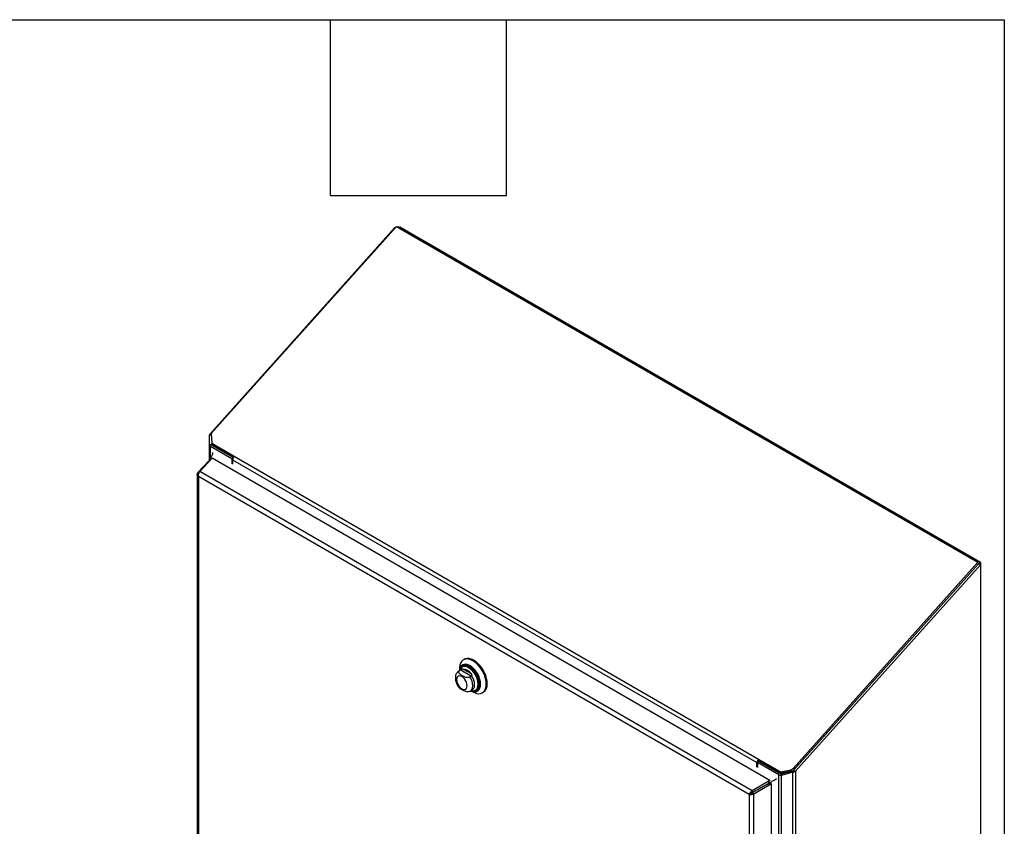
# Model space of a CAD drawing. Header units: inches. Extents: x 0.2 to 10.8, y 0.2 to 8.2.
# Tile 123 of 123: x 9.1 to 10.8, y 6.9 to 8.2. Entities that reach past the tile are written whole.
import ezdxf

# ---------------------------------------------------------------- set-up
doc = ezdxf.new("R2010")
doc.units = ezdxf.units.IN
doc.header["$MEASUREMENT"] = 0
doc.layers.add('TEXT', color=140, linetype='Continuous')

msp = doc.modelspace()

# ---------------------------------------------------------------- linework, layer by layer
at = {"color": 7, "linetype": 'Continuous', "lineweight": 25}
for p, q in [((9.395079, 7.5444573), (9.7093292, 7.895086)), ((9.7125558, 7.8974315), (9.3960782, 7.5443176)), ((9.7100702, 7.8946582), (9.7093292, 7.895086)), ((9.7125558, 7.8974315), (10.7048346, 7.3246011)), ((9.7162919, 7.8952746), (9.7183137, 7.8964418)), ((10.709095, 7.3244758), (9.7183137, 7.8964418)), ((9.3932183, 7.5250182), (9.3932183, 7.5411837)), ((9.396263, 7.5411837), (9.3932183, 7.5411837)), ((9.396194, 7.5423549), (9.3937018, 7.5429508)), ((9.3961049, 7.5438651), (9.395079, 7.5444573)), ((9.3960782, 7.5443176), (9.3970525, 7.5277993)), ((9.3974536, 7.5250182), (9.3932183, 7.5250182)), ((9.3932183, 7.4986338), (9.3932183, 7.5250182)), ((9.397481, 7.5246729), (9.3933006, 7.5242806)), ((9.4315195, 7.5012391), (9.395079, 7.5222757)), ((9.395079, 7.5034753), (9.395079, 7.5222757)), ((9.3970525, 7.5277993), (9.4353194, 7.5057082)), ((9.3970525, 7.5277993), (9.3983181, 7.5253956)), ((9.3974536, 7.5250182), (9.3974536, 7.5270376)), ((9.3980738, 7.5240046), (9.3980738, 7.5258597)), ((9.4337543, 7.5034067), (9.3980738, 7.5240046)), ((9.3983181, 7.5253956), (9.4344241, 7.5045521)), ((9.3935112, 7.4989477), (9.3735665, 7.4775739)), ((9.3765204, 7.4792797), (9.3977019, 7.501979)), ((9.3935112, 7.501116), (9.3935112, 7.4982157)), ((9.3935545, 7.5013469), (9.3958666, 7.5000122)), ((9.3939079, 7.5002447), (9.3950471, 7.499134)), ((9.3939079, 7.5002447), (9.3953219, 7.4994284)), ((9.3939079, 7.4979131), (9.3939079, 7.5002447)), ((10.3498959, 6.9522891), (9.3977019, 7.501979)), ((9.4332472, 7.5022365), (9.4315195, 7.5012391)), ((9.4315195, 7.5012391), (9.4315195, 7.492631)), ((9.4327257, 7.4995095), (10.3276733, 6.9828672)), ((9.4327257, 7.4995095), (9.4327257, 7.4919347)), ((9.4353194, 7.5057082), (10.330267, 6.989066)), ((10.3196457, 6.9348251), (9.3765204, 7.4792797)), ((9.4327083, 7.4942977), (9.4327257, 7.4942876)), ((9.3724176, 7.4747272), (9.3724176, 6.1128175)), ((9.3735665, 7.4775739), (9.3751519, 7.476933)), ((10.3144635, 6.9284221), (9.3742783, 7.4711795)), ((9.3742783, 7.4711795), (9.3742783, 6.1111787)), ((10.7048346, 7.3246011), (10.3903088, 6.9736651)), ((10.3903526, 6.9698981), (10.7061002, 7.3221975)), ((10.7061002, 7.3221975), (10.3915745, 6.9712614)), ((10.3933474, 6.9681692), (10.709095, 7.3204686)), ((10.7061002, 7.3221975), (10.7048346, 7.3246011)), ((10.7061002, 7.322747), (10.7056845, 7.322987)), ((10.7061002, 7.322747), (10.709095, 7.3244758)), ((10.7061002, 7.322747), (10.7061002, 7.3221975)), ((10.709095, 7.3204686), (10.7061002, 7.3221975)), ((10.709095, 7.3244758), (10.709095, 7.3204686)), ((10.709095, 7.3204686), (10.709095, 5.740715)), ((9.8198752, 7.14335), (9.8198752, 7.1396098)), ((9.8253127, 7.14676), (9.8249579, 7.1465551)), ((9.828229, 7.1591398), (9.8265914, 7.1581944)), ((9.821991, 7.1408313), (9.8190401, 7.1391277)), ((9.8199124, 7.139549), (9.8190509, 7.139134)), ((9.8223688, 7.1409671), (9.8199124, 7.139549)), ((9.8229549, 7.141288), (9.8220715, 7.140877)), ((9.8223688, 7.1409671), (9.8403076, 7.1306112)), ((9.8261436, 7.1425696), (9.8398079, 7.1346814)), ((9.8403076, 7.1306112), (9.8378512, 7.1291932)), ((9.8371108, 7.1043078), (9.8385824, 7.1050512)), ((9.8387236, 7.1050313), (9.8416745, 7.1067348)), ((9.8395586, 7.1055134), (9.8427975, 7.103643)), ((9.8481148, 7.1064417), (9.8484697, 7.1066465)), ((9.8590112, 7.1020356), (9.8606487, 7.102981)), ((10.3276733, 6.9752924), (10.3276733, 6.9828672)), ((10.3288622, 6.9769591), (10.3288796, 6.976949)), ((10.3318744, 6.984933), (10.3288796, 6.9832041)), ((10.36532, 6.9621675), (10.3288796, 6.9832041)), ((10.3288796, 6.9832041), (10.3288796, 6.9745961)), ((10.330267, 6.989066), (10.3663804, 6.9682182)), ((10.330267, 6.989066), (10.3315327, 6.9866623)), ((10.3306681, 6.9842366), (10.3306681, 6.9845961)), ((10.3315327, 6.9866623), (10.367646, 6.9658146)), ((10.3318744, 6.984933), (10.3683148, 6.9638963)), ((10.36532, 5.5584378), (10.36532, 6.9621675)), ((10.367646, 6.9658146), (10.3663804, 6.9682182)), ((10.3694725, 6.9635541), (10.3687929, 6.9611408)), ((10.3698122, 6.9636875), (10.3888552, 6.9688597)), ((10.3888552, 6.9664148), (10.3698122, 6.9612425)), ((10.3698122, 6.9636875), (10.3698122, 6.9612425)), ((10.3698122, 5.5573636), (10.3698122, 6.9612425)), ((10.371437, 6.9676357), (10.385454, 6.9708264)), ((10.371437, 6.9676357), (10.3727027, 6.9652321)), ((10.3867196, 6.9684228), (10.3727027, 6.9652321)), ((10.3867196, 6.9684228), (10.385454, 6.9708264)), ((10.3888552, 6.9688597), (10.3888552, 6.9664148)), ((10.3888552, 5.5573636), (10.3888552, 6.9664148)), ((10.3896656, 6.9693164), (10.3912863, 6.9670576)), ((10.3903088, 6.9736651), (10.3915745, 6.9712614)), ((10.3903526, 6.9698981), (10.3933474, 6.9681692)), ((10.3933474, 6.9681692), (10.3933474, 5.5584378)), ((10.3498959, 6.9522891), (10.3196457, 6.9348251)), ((10.3484449, 6.9480456), (10.3201657, 6.9317196)), ((10.3201703, 6.9317116), (10.348452, 6.948039)), ((10.3225996, 6.9297087), (10.3528499, 6.9471727)), ((10.3367154, 6.9412633), (10.3367061, 6.9412686)), ((10.3464848, 6.946914), (10.346494, 6.9469086)), ((10.3471912, 6.9473218), (10.3472005, 6.9473165)), ((10.3473873, 6.9498128), (10.3494718, 6.9486094)), ((10.3476529, 6.9505577), (10.3502497, 6.9490586)), ((10.3484684, 6.9480298), (10.3494718, 6.9486094)), ((10.3494718, 6.946227), (10.3494718, 6.9486094)), ((10.3498959, 6.9522891), (10.3499325, 6.9520707)), ((10.3502497, 6.9460847), (10.3502497, 6.9490586)), ((10.3528499, 6.9471727), (10.352688, 6.9473062)), ((10.3528499, 5.5733045), (10.3528499, 6.9471727)), ((10.3174583, 6.930151), (10.3144635, 6.9284221)), ((10.3144635, 6.9284221), (10.3144635, 5.5684213)), ((10.3196457, 6.9348251), (10.3201657, 6.9317196)), ((10.3225996, 6.9297087), (10.3201703, 6.9317116)), ((10.3225996, 5.5663129), (10.3225996, 6.9297087)), ((10.324052, 6.9339632), (10.3240613, 6.9339579)), ((10.3242244, 6.9340627), (10.3242336, 6.9340573)), ((10.3276608, 6.9360466), (10.3276701, 6.9360413)), ((10.3282416, 6.9363819), (10.3282508, 6.9363766))]:
    msp.add_line(p, q, dxfattribs=at)
at = {"color": 7, "linetype": 'Continuous', "lineweight": 25, "flags": 128}
for points in [[(9.867365, 7.1178254), (9.8670681, 7.1222436), (9.8661851, 7.1268901), (9.8647389, 7.1316446), (9.862767, 7.136384), (9.8603203, 7.1409855), (9.8574624, 7.1453299), (9.8542671, 7.1493048), (9.8508173, 7.1528072), (9.8472023, 7.1557463), (9.8435157, 7.1580461), (9.839853, 7.1596469), (9.8363091, 7.1605074), (9.8329758, 7.1606052), (9.8299393, 7.1599378), (9.828229, 7.1591398)], [(9.8657274, 7.1168801), (9.8654305, 7.1212982), (9.8645475, 7.1259447), (9.8631013, 7.1306992), (9.8611294, 7.1354386), (9.8586827, 7.1400401), (9.8558248, 7.1443846), (9.8526295, 7.1483595), (9.8491797, 7.1518618), (9.8455647, 7.1548009), (9.8418781, 7.1571007), (9.8382155, 7.1587016), (9.8346716, 7.1595621), (9.8313382, 7.1596599), (9.8283018, 7.1589925), (9.8256408, 7.1575772), (9.8234243, 7.1554507), (9.8217097, 7.1526679), (9.8205413, 7.1493011), (9.8199495, 7.1454374), (9.8198752, 7.14335)], [(9.8560938, 7.1168801), (9.8558027, 7.1207821), (9.854939, 7.1248946), (9.8535304, 7.1290856), (9.851622, 7.1332203), (9.8492754, 7.1371658), (9.8465659, 7.1407954), (9.8435805, 7.1439922), (9.8404153, 7.1466537), (9.837172, 7.1486943), (9.8339548, 7.1500483), (9.830867, 7.1506723), (9.8280081, 7.1505461), (9.8254698, 7.149674), (9.8233337, 7.1480838), (9.8216685, 7.1458267), (9.8205278, 7.1429752), (9.8199507, 7.1396534)], [(9.8550831, 7.1173528), (9.8547903, 7.1211702), (9.853922, 7.1251957), (9.8525077, 7.1292922), (9.8505955, 7.1333201), (9.8482506, 7.1371423), (9.8455528, 7.1406285), (9.842594, 7.1436602), (9.839475, 7.1461341), (9.836302, 7.1479658), (9.833183, 7.1490931), (9.8302242, 7.1494775), (9.8275265, 7.149106), (9.8251816, 7.1479912), (9.8232694, 7.1461711), (9.8218551, 7.1437076), (9.8214222, 7.1425022)], [(9.8361436, 7.1456298), (9.8342058, 7.1465614), (9.8311803, 7.1474604), (9.8283484, 7.1476018), (9.8258125, 7.1469805), (9.8236641, 7.1456189), (9.821981, 7.1435662), (9.8214222, 7.1425022)], [(9.8518893, 7.1168595), (9.8515997, 7.1205288), (9.8507414, 7.1243998), (9.8493454, 7.1283326), (9.8474622, 7.1321851), (9.8451597, 7.1358181), (9.8425214, 7.1391002), (9.8396424, 7.1419128), (9.8366269, 7.1441543), (9.8335838, 7.1457436), (9.8306232, 7.1466234), (9.827852, 7.1467617), (9.8253703, 7.1461537), (9.823268, 7.1448212), (9.822029, 7.1434346)], [(9.8532818, 7.1172582), (9.8529858, 7.1210078), (9.8521087, 7.1249636), (9.8506822, 7.1289825), (9.8487577, 7.1329194), (9.8464049, 7.1366319), (9.8437087, 7.1399859), (9.8407667, 7.1428601), (9.8376852, 7.1451507), (9.8345755, 7.1467748), (9.83155, 7.1476738), (9.8287181, 7.1478152), (9.8261821, 7.1471939), (9.8253275, 7.1467685)], [(9.8554917, 7.113513), (9.8557662, 7.1169584), (9.8554789, 7.1208105), (9.8546263, 7.1248704), (9.8532356, 7.1290078), (9.8513517, 7.1330897), (9.8490351, 7.1369847), (9.8463602, 7.1405678), (9.843413, 7.1437238), (9.8402883, 7.1463513), (9.8370864, 7.1483657), (9.83395, 7.1496899)], [(9.8329758, 7.114044), (9.8326689, 7.116913), (9.8317691, 7.1199409), (9.8303378, 7.1229212), (9.8284724, 7.1256509), (9.8263002, 7.1279439), (9.8239691, 7.129644), (9.821638, 7.1306354), (9.8194658, 7.1308504), (9.8176004, 7.1302744), (9.8161691, 7.1289466), (9.8152693, 7.1269576), (9.8149624, 7.1244429), (9.8152693, 7.1215739), (9.8161691, 7.118546), (9.8176004, 7.1155657), (9.8194658, 7.112836), (9.821638, 7.110543), (9.8239691, 7.1088429), (9.8263002, 7.1078515), (9.8284724, 7.1076366), (9.8303378, 7.1082126), (9.8317691, 7.1095403), (9.8326689, 7.1115293), (9.8329758, 7.114044)], [(9.8386654, 7.1049981), (9.8399381, 7.1059318), (9.8415032, 7.1080155), (9.8424729, 7.1107628), (9.8428013, 7.114044), (9.8424729, 7.1177044), (9.8415032, 7.1215712), (9.8399381, 7.125462), (9.8378512, 7.1291932)], [(9.84158, 7.1066814), (9.8428344, 7.107585), (9.8444289, 7.1096712), (9.8454173, 7.1124364), (9.8457522, 7.1157475), (9.8454173, 7.1194453), (9.8444289, 7.1233517), (9.8428344, 7.1272789), (9.8407106, 7.1310379)], [(9.8396342, 7.105557), (9.8404153, 7.1052083), (9.8435805, 7.1042154), (9.8465659, 7.1039654), (9.8492754, 7.1044666), (9.851622, 7.1057028), (9.8535304, 7.1076342), (9.854939, 7.1101988), (9.8558027, 7.1133141), (9.8560938, 7.1168801)], [(9.8397967, 7.1056508), (9.8402883, 7.1054359), (9.843413, 7.1044556), (9.8463602, 7.1042089), (9.8490351, 7.1047037), (9.8513517, 7.105924), (9.8532356, 7.1078307), (9.8546263, 7.1103625), (9.8554789, 7.113438), (9.8554917, 7.113513)], [(9.8426096, 7.1054308), (9.8433391, 7.1053699), (9.8460352, 7.105611), (9.8483881, 7.106607), (9.8503125, 7.1083219), (9.8517391, 7.1106938), (9.8526162, 7.1136369), (9.8528797, 7.1158738)], [(9.8427975, 7.103643), (9.8455647, 7.1022385), (9.8491797, 7.1010039), (9.8526295, 7.1005232), (9.8558248, 7.1008089), (9.8586827, 7.1018536), (9.8611294, 7.1036303), (9.8631013, 7.1060929), (9.8645475, 7.1091777), (9.8654305, 7.1128047), (9.8657274, 7.1168801)], [(9.8440328, 7.1051873), (9.8455528, 7.1050804), (9.8482506, 7.1054519), (9.8505955, 7.1065667), (9.8525077, 7.1083869), (9.853922, 7.1108504), (9.8547903, 7.1138733), (9.8550831, 7.1173528)], [(9.8448326, 7.1055976), (9.8451597, 7.1056707), (9.8474622, 7.1066454), (9.8493454, 7.1083235), (9.8507414, 7.1106446), (9.8515997, 7.1135246), (9.8518893, 7.1168595)], [(9.8400911, 7.1058208), (9.8425214, 7.1054348), (9.8448326, 7.1055976)], [(10.3494718, 6.9486094), (10.3495152, 6.9486345), (10.3495754, 6.9486692), (10.3496502, 6.9487125), (10.3497374, 6.9487628), (10.349834, 6.9488186), (10.3499369, 6.948878), (10.3500428, 6.9489391), (10.3501482, 6.949), (10.3502497, 6.9490586)]]:
    msp.add_lwpolyline(points, dxfattribs=at)
at = {"color": 7, "linetype": 'Continuous', "lineweight": 25}
for centre, radius, start, end in [((9.3966843, 7.5254909), 0.0035937, 199.6819711, 243.4676996), ((9.3986089, 7.5250763), 0.0011979, 199.6819711, 243.4676996), ((9.4425779, 7.4990291), 0.0098639, 137.3802593, 177.2082313), ((9.8303377, 7.1401177), 0.0102312, 69.3248884, 182.0749785), ((9.8312048, 7.1370726), 0.0111655, 145.2644121, 165.24026), ((9.8183563, 7.1160409), 0.0345238, 359.7227273, 58.9879573), ((9.8247897, 7.1244454), 0.0181748, 34.2774944, 85.7278821), ((9.8418731, 7.1160331), 0.0114742, 305.1830627, 6.1291177), ((9.85094, 7.1163152), 0.0164943, 306.0587703, 5.2534101), ((10.3375256, 6.9823868), 0.0098639, 137.3802593, 177.2082313), ((10.3339522, 6.9844359), 0.003288, 137.3802593, 177.2082313), ((10.3694532, 6.9697616), 0.008646, 241.4421891, 265.6201962), ((10.3696598, 6.9744484), 0.0070406, 242.238307, 284.6204714), ((10.3709255, 6.9720447), 0.0070406, 242.238307, 284.6204714), ((10.3696926, 6.9664277), 0.002882, 241.4421891, 265.6201962), ((10.3833588, 6.9799807), 0.0093909, 282.891366, 317.7379688), ((10.3846245, 6.977577), 0.0093909, 282.891366, 317.7379688)]:
    msp.add_arc(centre, radius, start, end, dxfattribs=at)
msp.add_ellipse((9.3940994, 7.5007763), major_axis=(-0.000416, 0.0007204), ratio=0.577334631, start_param=0.398902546, end_param=2.0245413, dxfattribs=at)
for points, knots in [([(9.7093292, 7.895086), (9.7098258, 7.8954798), (9.7105308, 7.8960389), (9.711433, 7.8963765), (9.7116997, 7.8964762)], [0, 0, 0, 0, 0.704435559, 1, 1, 1, 1]), ([(9.7133826, 7.8969542), (9.7136841, 7.8969796), (9.7144874, 7.8970473), (9.7157766, 7.8969214), (9.7170464, 7.8966614), (9.7177007, 7.8963673), (9.7179728, 7.896245)], [0, 0, 0, 0, 0.181361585, 0.483243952, 0.785126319, 1, 1, 1, 1]), ([(9.3986983, 7.5116387), (9.3986845, 7.5115524), (9.3984163, 7.5098705), (9.3977134, 7.5070804), (9.3962812, 7.5047931), (9.3952921, 7.5037927), (9.394646, 7.5028873), (9.3940165, 7.5019989), (9.3935545, 7.5013469)], [0, 0, 0, 0, 0.021203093, 0.413202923, 0.70452371, 0.714327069, 0.7903654, 1, 1, 1, 1]), ([(9.3765204, 7.4792797), (9.3761282, 7.478807), (9.3757521, 7.4782389), (9.3750917, 7.4769712), (9.3748078, 7.476272), (9.3743808, 7.4748179), (9.374238, 7.4740634), (9.3741255, 7.4725811), (9.3741558, 7.4718538), (9.3742783, 7.4711795)], [0, 0, 0, 0, 0.25, 0.25, 0.5, 0.5, 0.75, 0.75, 1, 1, 1, 1]), ([(9.3742783, 7.4711795), (9.3737556, 7.4716227), (9.3733252, 7.472119), (9.3727004, 7.4731754), (9.3725062, 7.4737353), (9.3723773, 7.4748685), (9.3724427, 7.4754415), (9.3728254, 7.4765488), (9.3731425, 7.4770829), (9.3735665, 7.4775739)], [0, 0, 0, 0, 0.25, 0.25, 0.5, 0.5, 0.75, 0.75, 1, 1, 1, 1]), ([(9.8264188, 7.1486264), (9.8260007, 7.1484053), (9.8247839, 7.1477618), (9.8232242, 7.1460191), (9.821819, 7.1437532), (9.8213216, 7.1419841), (9.8210928, 7.1411703)], [0, 0, 0, 0, 0.154745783, 0.450237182, 0.74710931, 1, 1, 1, 1]), ([(9.8190749, 7.1391018), (9.8183617, 7.1386459), (9.8168611, 7.1376866), (9.8151345, 7.1355632), (9.8138398, 7.1330539), (9.8130748, 7.1302164), (9.812835, 7.1270797), (9.8131568, 7.1236848), (9.8140495, 7.1201536), (9.8154867, 7.1166611), (9.8173333, 7.1133758), (9.81887, 7.1114797), (9.8196185, 7.1105562)], [0, 0, 0, 0, 0.0828147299, 0.1742596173, 0.2656305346, 0.3603176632, 0.4607408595, 0.5670628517, 0.6766563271, 0.7863510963, 0.8959438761, 1, 1, 1, 1]), ([(9.8199124, 7.139549), (9.8196754, 7.1394122), (9.8194697, 7.139263), (9.8191164, 7.1389417), (9.8189676, 7.1387673), (9.8187358, 7.1384079), (9.818652, 7.1382233), (9.8185415, 7.1378458), (9.8185153, 7.1376522), (9.8185147, 7.1370801), (9.818616, 7.1366994), (9.8189622, 7.1359606), (9.8192033, 7.1356076), (9.8197795, 7.1349243), (9.8201174, 7.1345924), (9.8208445, 7.1339591), (9.8212349, 7.1336561), (9.8224593, 7.1327738), (9.8233435, 7.13222), (9.8251933, 7.1311534), (9.8261633, 7.1306385), (9.8282169, 7.129694), (9.8293105, 7.1292611), (9.8310766, 7.1287712), (9.8316919, 7.1286334), (9.832966, 7.1284394), (9.8336173, 7.1283838), (9.8349398, 7.1283895), (9.8355826, 7.1284498), (9.8365112, 7.1286515), (9.8368087, 7.1287368), (9.8373594, 7.1289394), (9.8376157, 7.1290572), (9.8378512, 7.1291932)], [0, 0, 0, 0, 0.03125, 0.03125, 0.0625, 0.0625, 0.09375, 0.09375, 0.125, 0.125, 0.1875, 0.1875, 0.25, 0.25, 0.3125, 0.3125, 0.375, 0.375, 0.5, 0.5, 0.625, 0.625, 0.75, 0.75, 0.8125, 0.8125, 0.875, 0.875, 0.9375, 0.9375, 0.96875, 0.96875, 1, 1, 1, 1]), ([(9.8261436, 7.1425696), (9.8259265, 7.1425555), (9.8257032, 7.1425214), (9.8252325, 7.1424034), (9.824982, 7.1423179), (9.8244517, 7.1420912), (9.8241683, 7.1419477), (9.8235771, 7.1416279), (9.8232656, 7.1414504), (9.8229549, 7.141288)], [0, 0, 0, 0, 0.25, 0.25, 0.5, 0.5, 0.75, 0.75, 1, 1, 1, 1]), ([(9.8398079, 7.1346814), (9.840025, 7.1344166), (9.8402224, 7.1341396), (9.8405616, 7.1335541), (9.8407051, 7.1332411), (9.8408995, 7.1325961), (9.8409505, 7.1322595), (9.8409258, 7.1316128), (9.8408494, 7.1312995), (9.8407106, 7.1310379)], [0, 0, 0, 0, 0.25, 0.25, 0.5, 0.5, 0.75, 0.75, 1, 1, 1, 1]), ([(9.8371069, 7.1043167), (9.8368977, 7.1042254), (9.8362401, 7.1039383), (9.8346403, 7.1037609), (9.8321828, 7.1038735), (9.8290268, 7.104711), (9.8257156, 7.1062308), (9.8227729, 7.1079864), (9.8206007, 7.1094246), (9.8199078, 7.1103277), (9.8196906, 7.1106108)], [0, 0, 0, 0, 0.034793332, 0.109431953, 0.209658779, 0.36159991, 0.564112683, 0.772118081, 0.928566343, 1, 1, 1, 1]), ([(9.8412898, 7.1058942), (9.8419529, 7.1056893), (9.8436791, 7.1051559), (9.8463671, 7.105164), (9.8486964, 7.1055463), (9.8498044, 7.1061998), (9.8500816, 7.1063633)], [0, 0, 0, 0, 0.214469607, 0.558311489, 0.88951273, 1, 1, 1, 1]), ([(10.3502497, 6.9490586), (10.3517734, 6.9499361), (10.3548416, 6.951703), (10.3588025, 6.9539987), (10.361045, 6.9552921), (10.3616774, 6.9556569)], [0, 0, 0, 0, 0.4146436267, 0.8349483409, 1, 1, 1, 1]), ([(10.3144635, 6.9284221), (10.314586, 6.928955), (10.3148006, 6.9295409), (10.3154032, 6.9307403), (10.315791, 6.9313533), (10.316708, 6.9325246), (10.317237, 6.9330824), (10.3183873, 6.9340672), (10.3190084, 6.9344939), (10.3196457, 6.9348251)], [0, 0, 0, 0, 0.25, 0.25, 0.5, 0.5, 0.75, 0.75, 1, 1, 1, 1]), ([(10.3225996, 6.9297087), (10.3219941, 6.9293225), (10.321314, 6.928998), (10.319886, 6.9284942), (10.3191384, 6.9283149), (10.3176656, 6.9281064), (10.3169408, 6.9280771), (10.3156009, 6.9281548), (10.3149862, 6.9282619), (10.3144635, 6.9284221)], [0, 0, 0, 0, 0.25, 0.25, 0.5, 0.5, 0.75, 0.75, 1, 1, 1, 1]), ([(10.3201657, 6.9317196), (10.3200819, 6.9317), (10.3199144, 6.9316609), (10.3196678, 6.9315838), (10.3194265, 6.931495), (10.319192, 6.9313944), (10.3189656, 6.9312842), (10.3187484, 6.9311658), (10.3184902, 6.9310101), (10.3182034, 6.9308136), (10.3179095, 6.9305816), (10.3176553, 6.9303543), (10.317524, 6.9302188), (10.3174583, 6.930151)], [0, 0, 0, 0, 0.071448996, 0.142897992, 0.214346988, 0.285795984, 0.35724498, 0.428693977, 0.500142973, 0.625107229, 0.750071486, 0.875035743, 1, 1, 1, 1]), ([(10.3174583, 6.930151), (10.3175095, 6.9301635), (10.317612, 6.9301885), (10.3177829, 6.9302378), (10.3179645, 6.9302965), (10.3181562, 6.9303662), (10.3183558, 6.9304472), (10.3185614, 6.9305398), (10.3188231, 6.9306704), (10.3191414, 6.9308523), (10.3195061, 6.9311021), (10.3198569, 6.9313858), (10.3200659, 6.931603), (10.3201703, 6.9317116)], [0, 0, 0, 0, 0.071448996, 0.142897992, 0.214346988, 0.285795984, 0.35724498, 0.428693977, 0.500142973, 0.625107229, 0.750071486, 0.875035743, 1, 1, 1, 1])]:
    msp.add_open_spline(points, degree=3, knots=knots, dxfattribs=at)
for points in [[(9.3932183, 7.5411837), (9.3932183, 7.5417861), (9.393383, 7.542385), (9.3937018, 7.5429508)], [(9.395079, 7.5444573), (9.3944899, 7.5440115), (9.3940207, 7.543501), (9.3937018, 7.5429508)], [(9.3933006, 7.5242806), (9.3932458, 7.5245248), (9.3932183, 7.5247715), (9.3932183, 7.5250182)], [(9.397481, 7.5246729), (9.3974627, 7.5247874), (9.3974536, 7.5249028), (9.3974536, 7.5250182)], [(9.8229549, 7.141288), (9.8227417, 7.1411767), (9.8225412, 7.1410666), (9.8223688, 7.1409671)], [(9.8407106, 7.1310379), (9.8406154, 7.1308584), (9.84048, 7.1307108), (9.8403076, 7.1306112)], [(10.3698122, 6.9612425), (10.369471, 6.9611928), (10.3691298, 6.9611589), (10.3687929, 6.9611408)], [(10.3698122, 6.9636875), (10.3696985, 6.9636378), (10.3695847, 6.9635933), (10.3694725, 6.9635541)], [(10.3896656, 6.9693164), (10.3894091, 6.9691337), (10.3891328, 6.9689811), (10.3888552, 6.9688597)], [(10.3912863, 6.9670576), (10.3905166, 6.9667521), (10.3896883, 6.9665362), (10.3888552, 6.9664148)], [(10.3896656, 6.9693164), (10.3899217, 6.9694832), (10.3901566, 6.9696794), (10.3903526, 6.9698981)], [(10.3912863, 6.9670576), (10.3920561, 6.9673474), (10.3927583, 6.9677234), (10.3933474, 6.9681692)]]:
    msp.add_open_spline(points, degree=3, dxfattribs=at)
at = {"layer": 'TEXT'}
for p, q in [((0.25, 8.25), (10.75, 8.25)), ((9.6, 7.95), (9.6, 8.25)), ((9.9, 7.95), (9.9, 8.25)), ((10.75, 8.25), (10.75, 0.25)), ((9.6, 7.95), (9.9, 7.95))]:
    msp.add_line(p, q, dxfattribs=at)

doc.saveas('drawing.dxf')
